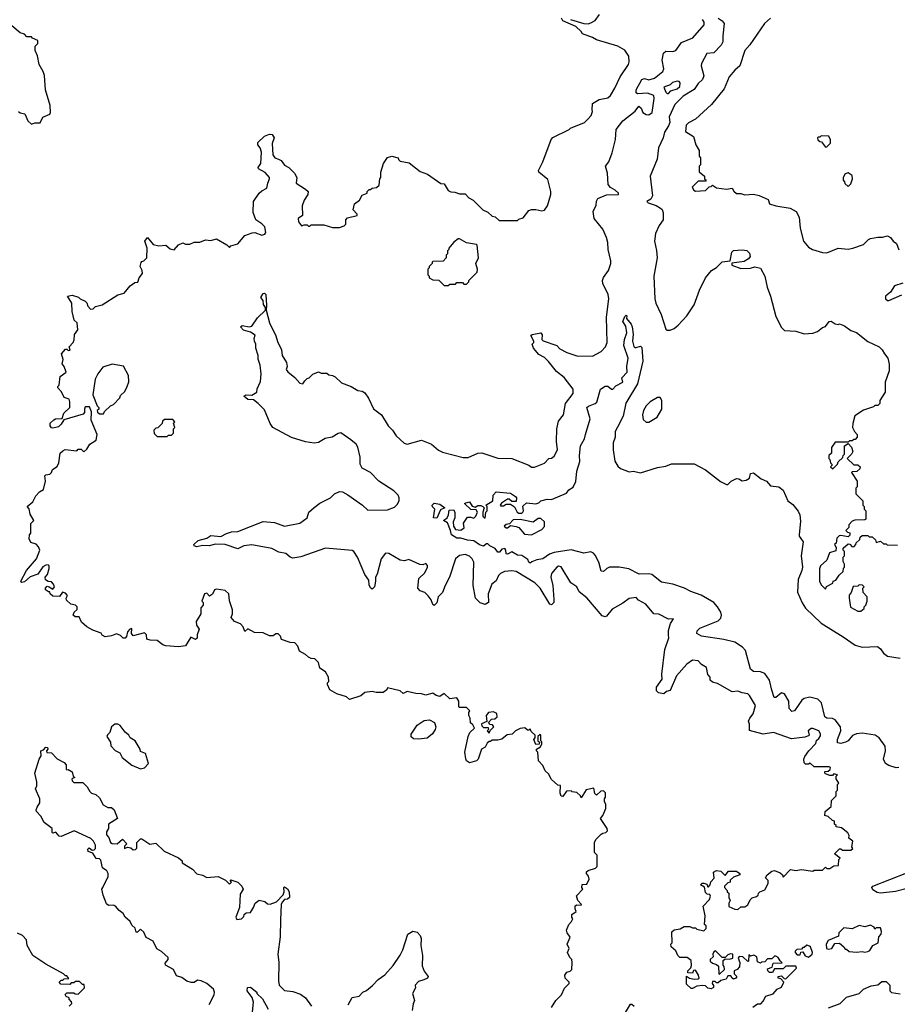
# Model space of a CAD drawing. Extents: x 2348354 to 2479840, y 460476 to 613653.
# Tile 68 of 256: x 2370711 to 2376924, y 513119 to 520092. Entities that reach past the tile are written whole.
import ezdxf

# ---------------------------------------------------------------- set-up
doc = ezdxf.new("R2010")
doc.units = 0

msp = doc.modelspace()

# ---------------------------------------------------------------- linework, layer by layer
at = {"layer": '0CON05XD'}
for points in [[(2374408.3, 518738.3), (2374426.4, 518743.6), (2374447, 518773), (2374470, 518855), (2374470, 518875), (2374450.7, 518960.7), (2374385, 519013.3), (2374382.5, 519025), (2374413.8, 519085), (2374472.5, 519245), (2374485, 519257.5), (2374600, 519315), (2374610, 519325), (2374710, 519365), (2374733, 519387), (2374757, 519413), (2374767, 519443), (2374762.5, 519455), (2374765, 519500), (2374813.6, 519526.4), (2374875, 519540), (2374892.5, 519555), (2374925, 519607.5), (2374961.7, 519688.3), (2375020, 519775), (2375026.7, 519795), (2375023.3, 519835), (2374995, 519876.2), (2374945, 519906), (2374795, 519948.8), (2374765, 519966.7), (2374695, 519992.5), (2374685, 520010), (2374647.5, 520045), (2374556.2, 520085), (2374547.5, 520102.5)], [(2374611.2, 520095), (2374705, 520066), (2374735, 520063.8), (2374755, 520070), (2374785, 520087.5), (2374815, 520130)], [(2375655, 520102.5), (2375685, 520083.3), (2375698.8, 520065), (2375688.8, 519978.8), (2375689.2, 519935), (2375677.9, 519912.1), (2375625, 519857.5), (2375575.8, 519854.2), (2375538.3, 519781.7), (2375536, 519765), (2375554, 519695), (2375545, 519668.8), (2375515, 519641.2), (2375485, 519599.2), (2375408.9, 519551.1), (2375349.3, 519490.7), (2375308.8, 519405), (2375312.5, 519365), (2375305, 519340), (2375275.8, 519295), (2375265.8, 519255), (2375234.2, 519185), (2375224.2, 519105.8), (2375174.4, 518985), (2375190, 518845), (2375179.2, 518820.8), (2375150, 518805), (2375160, 518795), (2375217.1, 518777.1), (2375248.3, 518758.3), (2375258.8, 518748.8), (2375266.7, 518725), (2375266.7, 518675), (2375237.5, 518635), (2375211.7, 518578.3), (2375205.8, 518525), (2375217.9, 518457.9), (2375224, 518405), (2375200, 518275), (2375207.1, 518115), (2375214.5, 518084.5), (2375252.5, 518005), (2375285, 517900), (2375295, 517892.5), (2375315, 517892.5), (2375343.6, 517906.4), (2375371.7, 517928.3), (2375434.1, 517995.9), (2375485.9, 518074.1), (2375522.3, 518177.7), (2375566.7, 518265), (2375607.5, 518315), (2375645, 518337.5), (2375685, 518377.5), (2375740, 518385), (2375753.3, 518445), (2375765, 518458.1), (2375825, 518463.1), (2375858.8, 518458.8), (2375877.7, 518437.7), (2375881.2, 518415), (2375870.6, 518399.4), (2375839.1, 518380.9), (2375753, 518367), (2375752.5, 518355), (2375815, 518330.8), (2375885, 518333.8), (2375915, 518342.5), (2375955, 518332.5), (2375987, 518277), (2376003, 518197), (2376026.7, 518135), (2376065, 517990), (2376103, 517913), (2376125, 517890), (2376205, 517887.5), (2376265, 517867.5), (2376325, 517872.5), (2376360, 517885), (2376395, 517912.5), (2376415, 517920), (2376442.5, 517955), (2376455, 517956.7), (2376485, 517937.5), (2376505, 517932.5), (2376515, 517937.5), (2376550, 517925), (2376595, 517890), (2376635, 517877.5), (2376715, 517812.5), (2376796.1, 517776.1), (2376817.5, 517755), (2376832.5, 517725), (2376857.5, 517695), (2376867, 517653), (2376866.7, 517605), (2376837.5, 517525), (2376837.5, 517455), (2376800, 517395), (2376800, 517375), (2376785, 517360), (2376765, 517360), (2376755, 517350), (2376683.9, 517326.1), (2376623.6, 517286.4), (2376608.3, 517231.7), (2376607.5, 517205), (2376620, 517175), (2376640, 517155), (2376640, 517135), (2376625, 517120), (2376615, 517120), (2376605, 517110), (2376585, 517110), (2376575, 517100), (2376485, 517100), (2376458.3, 517061.7), (2376457, 517023), (2376440, 517005), (2376440, 516985), (2376447, 516977), (2376450, 516955), (2376460, 516945), (2376460, 516935), (2376450, 516925), (2376468.3, 516911.7), (2376500, 516945), (2376505, 516960), (2376538.3, 516991.7), (2376540, 517005), (2376550, 517015), (2376550, 517075), (2376575, 517090), (2376600, 517065), (2376610, 517035), (2376600, 517015), (2376570, 516985), (2376615, 516940), (2376645, 516940), (2376660, 516925), (2376658.3, 516911.7), (2376638.3, 516891.7), (2376605, 516890), (2376600, 516885), (2376640, 516825), (2376640, 516785), (2376630, 516775), (2376630, 516735), (2376680, 516685), (2376680, 516655), (2376690, 516645), (2376690, 516625), (2376700, 516615), (2376700, 516555), (2376695, 516550), (2376623, 516547), (2376605, 516540), (2376580, 516515), (2376580, 516495), (2376560, 516475), (2376571.7, 516461.7), (2376588.3, 516458.3), (2376588.3, 516441.7), (2376575, 516430), (2376525, 516440), (2376513, 516437), (2376495, 516420), (2376490, 516385), (2376480, 516375), (2376490, 516355), (2376488.3, 516331.7), (2376443.6, 516316.4), (2376423.8, 516265), (2376381.2, 516225), (2376373.9, 516203.9), (2376373.3, 516115), (2376385, 516090), (2376415, 516060), (2376421.7, 516078.3), (2376468.3, 516101.7), (2376470, 516115), (2376488.3, 516121.7), (2376511.7, 516158.3), (2376540, 516185), (2376543, 516207), (2376550, 516215), (2376550, 516235), (2376540, 516255), (2376540, 516285), (2376550, 516295), (2376550, 516325), (2376540, 516335), (2376541.7, 516348.3), (2376575, 516380), (2376588.3, 516378.3), (2376605, 516360), (2376618.3, 516361.7), (2376630, 516375), (2376631.7, 516388.3), (2376658.3, 516411.7), (2376661.7, 516428.3), (2376675, 516440), (2376715, 516440), (2376725, 516430), (2376745, 516430), (2376768.3, 516408.3), (2376775, 516390), (2376805, 516400), (2376825, 516380), (2376845, 516380), (2376853, 516373), (2376925, 516370)], [(2376025, 520102.5), (2375983.3, 520065), (2375880, 519915), (2375843.3, 519875), (2375810, 519765), (2375773.3, 519735), (2375733, 519687), (2375698.3, 519601.7), (2375607.7, 519492.3), (2375495, 519387.5), (2375445, 519362.5), (2375430, 519345), (2375425, 519300), (2375480, 519265), (2375497.5, 519205), (2375520, 519165), (2375520, 519125), (2375530, 519115), (2375530, 519065), (2375520, 519055), (2375520, 519015), (2375560, 518985), (2375560, 518965), (2375570, 518955), (2375565, 518950), (2375515, 518950), (2375472.5, 518907.5), (2375482.5, 518885), (2375495, 518877.5), (2375565, 518882.5), (2375591.7, 518908.3), (2375605, 518910), (2375615, 518920), (2375645, 518902.5), (2375715, 518892.5), (2375755, 518900), (2375767, 518877), (2375785, 518862.5), (2375815, 518862.5), (2375845, 518852.5), (2375905, 518857.5), (2375945, 518847.5), (2376009.3, 518819.3), (2376018.3, 518788.3), (2376064.1, 518774.1), (2376165, 518757.5), (2376208.8, 518735), (2376228, 518695), (2376236, 518615), (2376260, 518525), (2376295, 518482.5), (2376323.9, 518463.9), (2376394.1, 518444.1), (2376425, 518442), (2376505, 518473.8), (2376575, 518466.2), (2376610, 518475), (2376685, 518500), (2376720, 518535), (2376735, 518542), (2376785, 518553.3), (2376818.3, 518551.7), (2376855, 518562.5), (2376875, 518550), (2376893.6, 518523.6), (2376918, 518508), (2376935, 518462.5)], [(2370701.7, 519441.7), (2370713, 519433), (2370746.4, 519426.4), (2370767.5, 519375), (2370795, 519352.5), (2370818.3, 519361.7), (2370855, 519362.5), (2370875, 519402.5), (2370925, 519422.5), (2370930, 519435), (2370927.5, 519485), (2370892.5, 519595), (2370886.4, 519696.4), (2370877.5, 519725), (2370847.5, 519775), (2370837, 519837), (2370820, 519875), (2370820, 519905), (2370840, 519925), (2370840, 519945), (2370801.7, 519961.7), (2370795, 519970), (2370761.7, 519971.7), (2370745, 519990), (2370715, 520000), (2370655, 520050)], [(2373850.7, 516990.7), (2373885, 516991.2), (2373955, 517023.3), (2373983.6, 517023.6), (2374095, 516988), (2374195, 516983.8), (2374315, 516936.7), (2374335, 516923.3), (2374355, 516922.5), (2374425, 516952.5), (2374456.4, 516983.6), (2374475, 516986.7), (2374495, 517000), (2374518, 517045), (2374512, 517105), (2374514, 517195), (2374525, 517250), (2374560, 517295), (2374574, 517375), (2374628, 517445), (2374629.2, 517475), (2374565, 517558), (2374511.3, 517601.3), (2374455, 517672), (2374425, 517700), (2374385, 517720), (2374347.5, 517765), (2374340, 517795), (2374350, 517805), (2374350, 517815), (2374330, 517855), (2374338.3, 517861.7), (2374400, 517875), (2374409.3, 517859.3), (2374408.3, 517828.3), (2374417, 517817), (2374514.2, 517784.2), (2374535, 517762), (2374585, 517734.2), (2374655, 517710.8), (2374765, 517709.2), (2374827.4, 517742.6), (2374857.1, 517775), (2374870, 517805), (2374865.3, 517985.3), (2374882.2, 518115), (2374875.9, 518145.9), (2374839.5, 518225), (2374836.7, 518245), (2374843.8, 518266.2), (2374878.9, 518315), (2374896.5, 518365), (2374896.7, 518385), (2374876.7, 518465), (2374874.5, 518514.5), (2374865, 518550), (2374838.6, 518608.6), (2374776.7, 518685), (2374771.2, 518735), (2374791.7, 518778.3), (2374793.9, 518806.1), (2374803.9, 518826.1), (2374865, 518852), (2374950, 518855), (2374950, 518865), (2374927.5, 518885), (2374893.2, 518903.2), (2374876, 518925), (2374872, 519005), (2374858.6, 519055), (2374880.8, 519085), (2374905, 519150), (2374929.2, 519245), (2374934.4, 519315), (2374980.8, 519375), (2375067.5, 519445), (2375095, 519480), (2375110, 519465), (2375122.5, 519435), (2375145, 519420), (2375165, 519417.5), (2375187.5, 519435), (2375202.5, 519535), (2375200, 519555), (2375155, 519572.5), (2375085, 519566.7), (2375074, 519575), (2375074.2, 519595), (2375115, 519670), (2375135, 519675.5), (2375165, 519666), (2375205, 519678.8), (2375265, 519726.7), (2375270.8, 519745), (2375258, 519805), (2375267.5, 519855), (2375285, 519868.8), (2375335, 519866.7), (2375355, 519873.3), (2375395, 519930), (2375476.4, 519963.6), (2375557.5, 520055), (2375557.5, 520075), (2375543.9, 520093.9)], [(2375305, 519570), (2375321.7, 519588.3), (2375365, 519602.5), (2375385, 519620), (2375387.5, 519645), (2375380, 519655), (2375365, 519657.5), (2375333, 519647), (2375315, 519630), (2375270, 519615), (2375285, 519580), (2375295, 519570), (2375305, 519570)], [(2374617.5, 513705), (2374627.5, 513725), (2374620, 513735), (2374620, 513755), (2374650, 513775), (2374642.5, 513795), (2374643.9, 513816.1), (2374655, 513822.5), (2374685, 513820), (2374687.5, 513825), (2374663, 513853), (2374653.8, 513886.2), (2374697.5, 513935), (2374690, 513945), (2374691.7, 513968.3), (2374725, 513970), (2374742.5, 514005), (2374736.7, 514026.7), (2374722.5, 514045), (2374723, 514057), (2374735, 514067.5), (2374787, 514083), (2374800, 514095), (2374800, 514175), (2374780, 514195), (2374780, 514265), (2374790, 514285), (2374827, 514323), (2374838.3, 514331.7), (2374860, 514335), (2374871.7, 514348.3), (2374870, 514365), (2374822.5, 514435), (2374840, 514455), (2374860, 514505), (2374860, 514535), (2374850, 514555), (2374850, 514575), (2374857.5, 514585), (2374857, 514617), (2374845, 514630), (2374825, 514627.5), (2374795, 514600), (2374783, 514613), (2374775, 514650), (2374721.7, 514638.3), (2374685, 514580), (2374680, 514595), (2374655, 514620), (2374623, 514623), (2374615, 514630), (2374581.7, 514628.3), (2374555, 514590), (2374543.6, 514593.6), (2374537.5, 514615), (2374538.3, 514668.3), (2374521.7, 514671.7), (2374475, 514710), (2374455, 514750), (2374431.7, 514771.7), (2374415, 514810), (2374383, 514843), (2374380, 514905), (2374370, 514915), (2374370, 514925), (2374398.3, 514941.7), (2374407, 514963), (2374407, 514977), (2374400, 514985), (2374400, 515025), (2374395, 515030), (2374380, 515015), (2374380, 514985), (2374390, 514975), (2374388.3, 514961.7), (2374365, 514960), (2374350, 514995), (2374360, 515005), (2374360, 515025), (2374331.7, 515051.7), (2374325, 515070), (2374315, 515060), (2374305, 515060), (2374287, 515077), (2374255, 515072.5), (2374220, 515055), (2374197, 515033), (2374161.7, 515028.3), (2374125, 514997.5), (2374095, 514990), (2374055, 514990), (2374045, 514980), (2374035, 514980), (2374020.7, 514969.3), (2374005, 514940), (2373980, 514925), (2373956.7, 514855), (2373945, 514843.3), (2373895, 514830), (2373874.1, 514844.1), (2373868.3, 514858.3), (2373861.2, 514905), (2373886.7, 515015), (2373897.5, 515045), (2373930, 515075), (2373918.3, 515098.3), (2373903, 515113), (2373900, 515145), (2373890, 515165), (2373890, 515185), (2373898.3, 515198.3), (2373875, 515220), (2373825, 515220), (2373820, 515225), (2373820, 515265), (2373805, 515290), (2373755, 515283.3), (2373715, 515320), (2373685, 515300), (2373660, 515305), (2373635, 515322.5), (2373585, 515308.8), (2373555, 515318.8), (2373515, 515320), (2373455, 515333.3), (2373425, 515320), (2373405, 515340), (2373315, 515360), (2373310, 515345), (2373285, 515327.5), (2373235, 515326.7), (2373205, 515333.3), (2373155, 515326.7), (2373125, 515303.3), (2373045, 515277.5), (2373025, 515296.7), (2372955, 515317.5), (2372906.7, 515345), (2372890, 515385), (2372890, 515395), (2372900, 515405), (2372897.5, 515435), (2372875, 515472.5), (2372835, 515500), (2372825, 515540), (2372800, 515565), (2372775, 515567.5), (2372755, 515577.5), (2372735, 515597.5), (2372690.7, 515620.7), (2372680, 515655), (2372658.3, 515678.3), (2372625, 515682.5), (2372565, 515702.5), (2372557, 515727), (2372541.7, 515741.7), (2372525, 515742.5), (2372505, 515727.5), (2372478.3, 515728.3), (2372435, 515750), (2372373, 515753), (2372325, 515777.5), (2372305, 515760), (2372293.3, 515793.3), (2372273.6, 515813.6), (2372230.7, 515830.7), (2372208.3, 515858.3), (2372217.5, 515885), (2372217, 515913), (2372197, 515977), (2372192.5, 516025), (2372165, 516050), (2372105, 516060), (2372090, 516055), (2372076.4, 516023.6), (2372055, 516010), (2372035, 516030), (2372020, 516025), (2372000, 515975), (2372010, 515965), (2372010, 515945), (2371993, 515927), (2371992.5, 515885), (2371960.7, 515829.3), (2371962.5, 515805), (2371982.5, 515775), (2371967.5, 515735), (2371967, 515713), (2371955, 515702.5), (2371921.7, 515718.3), (2371885, 515657.5), (2371835, 515650), (2371745, 515656.7), (2371723.9, 515663.9), (2371685, 515696.2), (2371635, 515697.5), (2371610, 515705), (2371607.5, 515735), (2371595, 515750), (2371515, 515727.5), (2371502.5, 515745), (2371505, 515780), (2371490, 515775), (2371475, 515757.5), (2371467, 515723), (2371457, 515713), (2371443, 515713), (2371425, 515730), (2371395, 515742.5), (2371361.7, 515728.3), (2371315, 515722.5), (2371293.6, 515733.6), (2371287, 515747), (2371228.3, 515768.3), (2371185, 515792.5), (2371147.5, 515825), (2371132.5, 515862.5), (2371103, 515863), (2371090, 515875), (2371097.5, 515895), (2371117.5, 515915), (2371116.7, 515935), (2371105, 515946.7), (2371073, 515953), (2371041.7, 515981.7), (2371040, 515995), (2371050, 516015), (2371035, 516030), (2371013, 516037), (2370991.7, 516008.3), (2370945, 516010), (2370927.5, 516025), (2370925, 516040), (2370915, 516040), (2370893.3, 516055), (2370892.5, 516065), (2370905, 516080), (2370920, 516075), (2370945, 516060), (2370957.5, 516075), (2370950, 516095), (2370935, 516110), (2370913, 516113), (2370892.5, 516125), (2370890, 516145), (2370907, 516163), (2370920, 516205), (2370920, 516225), (2370911.7, 516231.7), (2370895, 516230), (2370875, 516216.2), (2370840, 516165), (2370785, 516146), (2370745, 516110.8), (2370725, 516106.7), (2370718.8, 516115), (2370758.3, 516191.7), (2370829.2, 516275), (2370852.5, 516335), (2370845, 516360), (2370827, 516377), (2370790.7, 516390.7), (2370777.5, 516415), (2370780, 516445), (2370790, 516455), (2370790, 516525), (2370810, 516545), (2370785, 516590), (2370777, 516627), (2370762.5, 516645), (2370803, 516677), (2370825, 516720), (2370851.7, 516748.3), (2370880, 516765), (2370892.5, 516825), (2370888.3, 516861.7), (2370895, 516870), (2370925, 516873.3), (2370936.7, 516885), (2370943.6, 516906.4), (2370975, 516927.5), (2370987.5, 516955), (2370998.3, 517021.7), (2371015, 517040), (2371032.5, 517047.5), (2371115, 517040), (2371125, 517050), (2371145, 517050), (2371165, 517032.5), (2371185, 517050), (2371207.5, 517085), (2371252.5, 517115), (2371260, 517155), (2371216.7, 517255), (2371220, 517315), (2371205, 517350), (2371175, 517350), (2371170, 517335), (2371169.3, 517310.7), (2371160.7, 517299.3), (2371022.5, 517257.5), (2371005, 517227.5), (2370985, 517210), (2370945, 517200), (2370935, 517202.5), (2370926.7, 517215), (2370927.5, 517235), (2370951.7, 517258.3), (2370965, 517266.2), (2371011.7, 517268.3), (2371024.4, 517305.6), (2371066, 517345), (2371066.7, 517385), (2371060, 517405), (2371025, 517417.5), (2371007, 517457), (2370980, 517485), (2370980, 517495), (2370990, 517505), (2370997.5, 517565), (2371040, 517595), (2371026.7, 517635), (2371012.5, 517655), (2371017.5, 517685), (2371007.5, 517725), (2371035, 517760), (2371045, 517760), (2371055, 517750), (2371068.3, 517751.7), (2371060, 517775), (2371090, 517805), (2371097.5, 517825), (2371098.3, 517861.7), (2371122.5, 517895), (2371116.7, 517945), (2371097.5, 517965), (2371081.2, 518025), (2371078.8, 518085), (2371050, 518135), (2371081.7, 518141.7), (2371127, 518127), (2371140, 518115), (2371175, 518100), (2371187, 518087), (2371193.9, 518063.9), (2371213, 518043), (2371230, 518045), (2371248.3, 518061.7), (2371295, 518073.3), (2371406.4, 518143.6), (2371450, 518155), (2371493.6, 518206.4), (2371525, 518230), (2371546.4, 518233.6), (2371557.5, 518265), (2371580, 518295), (2371577.5, 518315), (2371562.5, 518345), (2371571.7, 518371.7), (2371575, 518380), (2371590, 518385), (2371610, 518405), (2371612.5, 518475), (2371596.7, 518525), (2371615, 518550), (2371655, 518500), (2371695, 518491.2), (2371745, 518496), (2371775, 518470), (2371805, 518462.5), (2371835, 518497.5), (2371865, 518512.5), (2371885, 518502.5), (2371915, 518502.5), (2371945, 518517.5), (2371985, 518517.5), (2372025, 518532.5), (2372065, 518527.5), (2372105, 518540), (2372177, 518497), (2372195, 518480), (2372205, 518490), (2372256.1, 518503.9), (2372305, 518563.3), (2372356.1, 518583.9), (2372376.1, 518586.1), (2372425, 518567.5), (2372446.4, 518573.6), (2372452.5, 518585), (2372446.7, 518625), (2372425, 518647.5), (2372382.5, 518675), (2372363.6, 518726.4), (2372366.7, 518805), (2372405.8, 518864.2), (2372425, 518881.2), (2372460.7, 518899.3), (2372466.7, 518935), (2372480, 518965), (2372480, 518975), (2372449.3, 519009.3), (2372402.5, 519035), (2372400, 519045), (2372417.5, 519075), (2372423.3, 519155), (2372413.3, 519185), (2372397.5, 519205), (2372397, 519223), (2372443, 519267), (2372478.3, 519281.7), (2372499.3, 519279.3), (2372512.5, 519255), (2372497.5, 519215), (2372503.3, 519135), (2372517.5, 519115), (2372543.9, 519103.9), (2372562.5, 519095), (2372585, 519063.3), (2372616.2, 519046.2), (2372656.7, 519005), (2372672.5, 518975), (2372667.5, 518935), (2372735, 518893.3), (2372752.5, 518875), (2372750, 518855), (2372723.8, 518815), (2372711.2, 518775), (2372712.5, 518705), (2372682.5, 518685), (2372685, 518660), (2372705, 518632.5), (2372725, 518640), (2372745, 518640), (2372755, 518630), (2372765, 518630), (2372775, 518640), (2372865, 518640), (2372925, 518620), (2372975, 518620), (2373008.3, 518631.7), (2373020, 518645), (2373020, 518675), (2373031.7, 518688.3), (2373100, 518705), (2373100, 518715), (2373072.5, 518745), (2373080.7, 518789.3), (2373116.4, 518813.6), (2373135, 518850), (2373170, 518865), (2373170, 518875), (2373185, 518890), (2373195, 518890), (2373205, 518900), (2373237, 518903), (2373255, 518920), (2373260, 518965), (2373267.5, 518975), (2373268.3, 519011.7), (2373286.4, 519073.6), (2373315, 519117.5), (2373345, 519126.2), (2373390, 519115), (2373391.7, 519101.7), (2373405, 519090), (2373468.3, 519078.3), (2373545, 519017.5), (2373598.3, 518998.3), (2373693, 518933), (2373715, 518930), (2373743.6, 518883.6), (2373763, 518873), (2373791.7, 518871.7), (2373825, 518860), (2373865, 518860), (2373890.7, 518830.7), (2373920, 518815), (2373990, 518745), (2374025, 518730), (2374055, 518700), (2374077, 518697), (2374105, 518670), (2374235, 518670), (2374245, 518680), (2374275, 518690), (2374315, 518740), (2374335, 518747.5), (2374365, 518747.5), (2374408.3, 518738.3)], [(2376415, 519190), (2376425, 519192.5), (2376451.7, 519218.3), (2376451.7, 519241.7), (2376438.3, 519268.3), (2376385, 519270), (2376375, 519260), (2376365, 519260), (2376360, 519255), (2376361.7, 519241.7), (2376375, 519230), (2376388.3, 519228.3), (2376415, 519190)], [(2376575, 518910), (2376595, 518930), (2376607.5, 518965), (2376605, 518990), (2376575, 519007.5), (2376555, 519000), (2376540, 518975), (2376540, 518955), (2376550, 518945), (2376551.7, 518931.7), (2376575, 518910)], [(2373745, 518210), (2373755, 518220), (2373795, 518220), (2373805, 518230), (2373845, 518230), (2373855, 518220), (2373875, 518220), (2373890, 518235), (2373890, 518245), (2373950, 518305), (2373952.5, 518325), (2373940, 518365), (2373960, 518405), (2373950, 518495), (2373945, 518500), (2373873, 518513), (2373825, 518540), (2373815, 518540), (2373783.3, 518516.7), (2373750, 518475), (2373750, 518465), (2373740, 518455), (2373740, 518435), (2373730, 518425), (2373730, 518405), (2373708.3, 518381.7), (2373635, 518380), (2373630, 518375), (2373630, 518365), (2373610, 518345), (2373610, 518335), (2373600, 518325), (2373600, 518285), (2373610, 518275), (2373610, 518265), (2373635, 518250), (2373678.3, 518248.3), (2373715, 518210), (2373745, 518210)], [(2376963.6, 518226.4), (2376905, 518207.5), (2376876.4, 518163.6), (2376840, 518135), (2376840, 518115), (2376853.3, 518103.3), (2376865, 518102.5), (2376955, 518143.3)], [(2376095, 513427.5), (2376079.3, 513449.3), (2376065, 513460), (2376055, 513460), (2376035, 513440), (2376005, 513440), (2375985, 513420), (2375963, 513417), (2375955, 513410), (2375935, 513420), (2375930, 513455), (2375907, 513467), (2375885, 513460), (2375871.7, 513468.3), (2375870, 513425), (2375865, 513422.5), (2375830, 513455), (2375805, 513457.5), (2375797.5, 513445), (2375810, 513415), (2375807, 513383), (2375790, 513365), (2375770, 513355), (2375770, 513335), (2375787.5, 513315), (2375780, 513305), (2375765, 513297.5), (2375753.6, 513303.6), (2375745, 513320), (2375725, 513320), (2375713, 513297), (2375675, 513287.5), (2375655, 513270), (2375645, 513270), (2375635, 513280), (2375615, 513280), (2375612.5, 513265), (2375621.7, 513251.7), (2375621.7, 513238.3), (2375605, 513227.5), (2375583, 513233), (2375565, 513250), (2375545, 513252.5), (2375505, 513247.5), (2375475, 513230), (2375465, 513230), (2375431.7, 513261.7), (2375431.7, 513318.3), (2375453, 513303), (2375485, 513297.5), (2375515, 513300), (2375520, 513305), (2375517.5, 513325), (2375495, 513360), (2375481.7, 513358.3), (2375475, 513340), (2375441.7, 513341.7), (2375440, 513355), (2375462.5, 513377.5), (2375467, 513393), (2375465, 513430), (2375435, 513450), (2375385, 513450), (2375370, 513465), (2375356.4, 513496.4), (2375322.5, 513525), (2375320, 513545), (2375330, 513555), (2375328.3, 513631.7), (2375343, 513647), (2375387, 513653), (2375415, 513670), (2375455, 513670), (2375475, 513660), (2375495, 513660), (2375505, 513650), (2375555, 513640), (2375570, 513655), (2375570, 513675), (2375560, 513685), (2375562.5, 513745), (2375550, 513815), (2375595, 513860), (2375602.5, 513885), (2375597, 513897), (2375578.3, 513898.3), (2375565, 513910), (2375558.3, 513948.3), (2375530, 513965), (2375543, 513977), (2375555, 513977.5), (2375575, 513970), (2375581.7, 513951.7), (2375588.3, 513951.7), (2375600, 513965), (2375603, 513987), (2375627, 514013), (2375622.5, 514055), (2375643.6, 514066.4), (2375675, 514062.5), (2375705, 514030), (2375728.3, 514061.7), (2375785, 514062.5), (2375810, 514045), (2375810, 514035), (2375765, 514020), (2375741.7, 513998.3), (2375740, 513985), (2375725, 513980), (2375700, 513955), (2375700, 513945), (2375720, 513925), (2375720, 513915), (2375730, 513905), (2375730, 513875), (2375740, 513855), (2375730, 513835), (2375731.7, 513811.7), (2375773, 513793), (2375795, 513790), (2375815, 513810), (2375845, 513810), (2375865, 513822.5), (2375881.7, 513858.3), (2375897, 513873), (2375927, 513883), (2375938.3, 513891.7), (2375940, 513905), (2375950, 513915), (2375985, 513930), (2376010, 513975), (2376010, 513995), (2375990, 514015), (2376003.6, 514036.4), (2376035, 514062.5), (2376055, 514067.5), (2376095, 514050), (2376110, 514035), (2376115, 514020), (2376167, 514073), (2376205, 514067.5), (2376245, 514072.5), (2376325, 514062.5), (2376335, 514070), (2376395, 514070), (2376415, 514090), (2376425, 514080), (2376445, 514080), (2376475, 514100), (2376507, 514103), (2376510, 514145), (2376520, 514155), (2376480, 514185), (2376515, 514220), (2376525, 514220), (2376535, 514210), (2376595, 514210), (2376608.3, 514221.7), (2376602.5, 514235), (2376610, 514275), (2376580, 514295), (2376582.5, 514315), (2376573, 514333), (2376528.3, 514368.3), (2376490, 514375), (2376490, 514385), (2376480, 514395), (2376480, 514415), (2376465, 514420), (2376435, 514450), (2376410, 514455), (2376412.5, 514485), (2376455, 514520), (2376458.3, 514561.7), (2376490, 514595), (2376490, 514625), (2376500, 514635), (2376500, 514675), (2376510, 514685), (2376490, 514715), (2376490, 514735), (2376500, 514745), (2376475, 514750), (2376465, 514740), (2376445, 514740), (2376415, 514750), (2376410, 514755), (2376411.7, 514768.3), (2376435, 514770), (2376448.3, 514781.7), (2376450, 514795), (2376441.7, 514801.7), (2376335, 514800), (2376307, 514827), (2376295, 514820), (2376275, 514820), (2376265, 514830), (2376262.5, 514855), (2376270, 514875), (2376297.5, 514915), (2376347.5, 514965), (2376351.7, 514988.3), (2376369.3, 515000.7), (2376380.7, 515019.3), (2376381.2, 515035), (2376367.5, 515055), (2376325, 515072.5), (2376315, 515072.5), (2376293.3, 515055), (2376300, 515025), (2376295, 515020), (2376269.3, 515010.7), (2376175, 514998), (2376047, 515043), (2375975, 515032), (2375877, 515057), (2375877, 515103), (2375870, 515125), (2375878.8, 515145), (2375904, 515175), (2375918.8, 515235), (2375876.7, 515305), (2375865, 515316.7), (2375825, 515323.8), (2375795, 515336.7), (2375755, 515332.5), (2375651.7, 515391.7), (2375615, 515400), (2375600, 515415), (2375600, 515435), (2375582.5, 515455), (2375572.5, 515505), (2375537.5, 515525), (2375515, 515552.5), (2375475, 515556.7), (2375433, 515527), (2375361.2, 515445), (2375315, 515342.5), (2375290, 515335), (2375271.7, 515318.3), (2375233.9, 515323.9), (2375220, 515340), (2375220, 515365), (2375258.6, 515421.4), (2375255.9, 515455.9), (2375277.6, 515632.4), (2375305.6, 515714.4), (2375304.2, 515734.2), (2375304.1, 515765.9), (2375317.5, 515815), (2375338.3, 515848.3), (2375305, 515847.5), (2375235, 515882.5), (2375200, 515885), (2375143, 515953), (2375091.7, 515981.7), (2375075, 516000), (2375025, 515992.5), (2374980.7, 515959.3), (2374905, 515918), (2374865, 515866.7), (2374855, 515863.3), (2374835, 515870), (2374725, 515996.7), (2374670.7, 516040.7), (2374655, 516076.7), (2374613.3, 516105), (2374545, 516217.5), (2374525, 516222.5), (2374512.5, 516215), (2374475, 516170), (2374472, 516145), (2374486.1, 516086.1), (2374492.5, 515985), (2374492.5, 515965), (2374475, 515947.5), (2374465, 515952.5), (2374395.8, 516065), (2374357.1, 516105), (2374225, 516184), (2374195, 516188), (2374143.8, 516183.8), (2374115, 516170), (2374100, 516155), (2374083, 516117), (2374052.5, 516095), (2374027.5, 516025), (2374030, 515965), (2374005, 515950), (2373971.2, 515961.2), (2373938.8, 515995), (2373920.8, 516085), (2373925, 516250), (2373913.3, 516275), (2373895, 516293.3), (2373865, 516303.8), (2373823.4, 516296.6), (2373795.8, 516274.2), (2373754.2, 516145), (2373722, 516085), (2373704.2, 516035.8), (2373673.3, 516005), (2373665, 515962.5), (2373645, 515943.3), (2373635, 515950), (2373623.6, 515983.6), (2373603, 516013), (2373580, 516035), (2373545, 516047.5), (2373530, 516065), (2373536.4, 516133.6), (2373580, 516175), (2373597.5, 516215), (2373597, 516227), (2373585, 516240), (2373565, 516232.5), (2373543.6, 516233.6), (2373465, 516270), (2373435, 516260), (2373405, 516263.3), (2373325, 516311.2), (2373300, 516315), (2373268.8, 516275), (2373241.2, 516165), (2373230, 516145), (2373230, 516115), (2373223.6, 516076.4), (2373205, 516060), (2373195, 516067.5), (2373185, 516090), (2373181.7, 516121.7), (2373155, 516162.5), (2373102.5, 516285), (2373076.2, 516325), (2373063.9, 516333.9), (2372875, 516350.5), (2372701.7, 516288.3), (2372645, 516278.5), (2372625, 516285.7), (2372595, 516310.8), (2372545, 516322), (2372495, 516346.9), (2372355, 516373.1), (2372297.5, 516365), (2372255, 516344), (2372165, 516375.7), (2372095, 516377.5), (2372055, 516365.8), (2372005, 516367.5), (2371965, 516358.6), (2371946.7, 516365), (2371943.3, 516375), (2371975, 516403.8), (2372035, 516420), (2372065, 516438.8), (2372135, 516431.2), (2372175.7, 516454.3), (2372210, 516465), (2372255, 516467.1), (2372435, 516537.5), (2372515, 516532), (2372585, 516506.2), (2372695, 516526.2), (2372745.9, 516564.1), (2372757.5, 516605), (2372795, 516637.5), (2372835, 516667.5), (2372910, 516705), (2372940, 516735), (2372975, 516750), (2372995, 516747.5), (2373035, 516726.7), (2373136.7, 516655), (2373175, 516617.5), (2373315, 516621.9), (2373365, 516640.8), (2373382.4, 516657.6), (2373397.5, 516685), (2373398, 516705), (2373390, 516725), (2373360, 516755), (2373254, 516825), (2373195, 516885.8), (2373135, 516916.7), (2373120.8, 516945), (2373121.4, 516995), (2373104.3, 517065), (2373092.5, 517085), (2373055, 517116.9), (2372985, 517166.2), (2372965, 517162.5), (2372923.2, 517136.8), (2372872.7, 517127.3), (2372825, 517097.5), (2372795, 517093.3), (2372735, 517103.3), (2372634.2, 517134.2), (2372503.6, 517203.6), (2372483, 517233), (2372445, 517330), (2372400, 517375), (2372365, 517400), (2372325, 517402.5), (2372297.5, 517425), (2372315, 517436.2), (2372355, 517432.5), (2372390, 517455), (2372393, 517477), (2372415, 517530), (2372421.2, 517585), (2372412.5, 517645), (2372398.3, 517688.3), (2372400, 517715), (2372382.5, 517765), (2372382.5, 517795), (2372372.5, 517815), (2372370, 517835), (2372377, 517857), (2372345, 517880), (2372295, 517894.2), (2372273.3, 517916.7), (2372285, 517927.5), (2372335, 517917.5), (2372355, 517922.5), (2372395, 517980), (2372450, 518035), (2372450, 518055), (2372436.7, 518075), (2372433.9, 518103.9), (2372418.8, 518125), (2372435, 518153.3), (2372445, 518156.7), (2372453.8, 518145), (2372458.3, 518068.3), (2372456.2, 518035), (2372480, 517945), (2372524.3, 517854.3), (2372535, 517812.5), (2372563.3, 517755), (2372570, 517715), (2372598.8, 517665), (2372603.3, 517635), (2372597.5, 517615), (2372608.3, 517598.3), (2372659.3, 517559.3), (2372695, 517517.5), (2372715, 517512.5), (2372730, 517535), (2372745, 517550), (2372760, 517555), (2372785, 517582.5), (2372825, 517597.5), (2372845, 517590), (2372885, 517590), (2372898.3, 517578.3), (2372925, 517572.5), (2372943, 517563), (2372989.3, 517519.3), (2373057.5, 517495), (2373105, 517466), (2373135, 517461.2), (2373155, 517450), (2373181.2, 517411.2), (2373215.5, 517335.5), (2373271.2, 517295), (2373320, 517215), (2373350, 517185), (2373376.2, 517145), (2373432.4, 517092.4), (2373455, 517086), (2373555, 517113.8), (2373625, 517086.7), (2373675, 517043.8), (2373705, 517028.8), (2373850.7, 516990.7)], [(2376935, 514795.5), (2376915, 514794.5), (2376865, 514810.8), (2376841.1, 514825), (2376826.9, 514855), (2376840.4, 514915), (2376837.6, 514947.6), (2376796.2, 515006.2), (2376766.2, 515025), (2376675, 515039.1), (2376635, 515034.5), (2376607, 515023), (2376575, 514985.8), (2376556.2, 514975), (2376525, 514965.7), (2376500, 514970), (2376501.1, 514995), (2376524.5, 515055), (2376521.5, 515085), (2376484.6, 515134.6), (2376465, 515142.7), (2376425, 515146.4), (2376410.6, 515155), (2376387.5, 515255), (2376360.1, 515280.1), (2376305, 515294.5), (2376265, 515285.6), (2376247.8, 515272.2), (2376195, 515196.2), (2376176.7, 515193.3), (2376158.1, 515215), (2376155.5, 515265.5), (2376125, 515316.7), (2376105, 515323.8), (2376065, 515292.5), (2376051.2, 515291.2), (2376035.8, 515344.2), (2376020, 515415), (2375985, 515461.4), (2375955, 515474.5), (2375905, 515476.9), (2375885, 515492), (2375849.4, 515625), (2375828, 515648), (2375772.6, 515682.6), (2375695, 515701.5), (2375537.3, 515727.3), (2375503.9, 515743.9), (2375508, 515765), (2375525, 515784), (2375656.2, 515833.8), (2375675.4, 515854.6), (2375678.9, 515875), (2375673.5, 515895), (2375651.8, 515935), (2375625.2, 515965.2), (2375535, 516016.2), (2375461.5, 516041.5), (2375417.1, 516067.1), (2375335, 516093.9), (2375255, 516108.2), (2375185, 516163.5), (2375165, 516167.9), (2375097.5, 516165), (2375022.4, 516202.4), (2374955, 516214.4), (2374885.8, 516214.2), (2374866.7, 516205), (2374845, 516183.8), (2374826.4, 516186.4), (2374809.7, 516249.7), (2374785, 516300), (2374774.1, 516314.1), (2374755, 516323.8), (2374705, 516314.4), (2374615, 516336.5), (2374495, 516318.5), (2374462.6, 516307.4), (2374415, 516272.9), (2374372.5, 516267.5), (2374336.4, 516253.6), (2374325, 516242.5), (2374315, 516250), (2374309.3, 516269.3), (2374265, 516296.7), (2374235, 516300), (2374195, 516322.5), (2374165, 516307.5), (2374155, 516310), (2374152.5, 516335), (2374145, 516347.5), (2374125, 516342.5), (2374108.3, 516321.7), (2374095, 516320), (2374076.4, 516346.4), (2374040, 516365), (2374025, 516380), (2374015, 516380), (2373995, 516363.8), (2373965, 516374), (2373925, 516401.2), (2373880, 516405), (2373835, 516420), (2373805, 516420), (2373767.5, 516445), (2373761.2, 516475), (2373738.3, 516528.3), (2373710, 516545), (2373736.7, 516563.3), (2373747.5, 516585), (2373751.7, 516618.3), (2373785, 516620), (2373791.7, 516601.7), (2373792.5, 516565), (2373780, 516535), (2373782.5, 516505), (2373795, 516482.5), (2373833, 516477), (2373857, 516493), (2373853.6, 516526.4), (2373881.7, 516568.3), (2373905, 516570), (2373927, 516563), (2373940, 516575), (2373952.5, 516605), (2373941.7, 516621.7), (2373903.6, 516623.6), (2373860, 516665), (2373868.3, 516671.7), (2373895, 516677.5), (2373915, 516647.5), (2373935, 516640), (2373955, 516652.5), (2373975, 516652.5), (2373990, 516645), (2374000, 516635), (2373990, 516605), (2373990, 516575), (2374005, 516562.5), (2374010, 516605), (2374020, 516615), (2374020, 516645), (2374010, 516655), (2374060, 516685), (2374063.3, 516725), (2374085, 516747.5), (2374185, 516740), (2374220, 516715), (2374227.5, 516705), (2374225, 516680), (2374195, 516680), (2374177, 516697), (2374165, 516697.5), (2374121.7, 516668.3), (2374112.5, 516655), (2374115, 516650), (2374135, 516650), (2374155, 516660), (2374185, 516660), (2374213, 516643), (2374232.5, 516605), (2374245, 516597.5), (2374265, 516597.5), (2374272.5, 516605), (2374276.7, 516613.3), (2374273, 516647), (2374298.3, 516671.7), (2374365, 516662.5), (2374385, 516670), (2374400, 516685), (2374445, 516695.8), (2374475.8, 516694.2), (2374580.8, 516739.2), (2374598.3, 516761.7), (2374628.8, 516781.2), (2374647.3, 516822.7), (2374654.2, 516895), (2374677.3, 516962.7), (2374674.4, 517005), (2374681.5, 517075), (2374709.4, 517125), (2374716.7, 517155), (2374750, 517265), (2374726.2, 517345), (2374737.5, 517355), (2374785, 517373.3), (2374795.8, 517384.2), (2374823.6, 517476.4), (2374855, 517497.5), (2374875, 517497.5), (2374900, 517475), (2374910, 517475), (2374931.7, 517498.3), (2374980, 517525), (2374972.5, 517555), (2375012.5, 517595), (2375008, 517635), (2375018.8, 517695), (2374988.8, 517785), (2374991.7, 517828.3), (2375010, 517875), (2375001.7, 517921.7), (2374981.2, 517955), (2374995, 517990), (2375005, 518000), (2375010, 517995), (2375007.5, 517975), (2375040, 517935), (2375046.4, 517916.4), (2375053.8, 517865), (2375050, 517815), (2375058.3, 517778.3), (2375065, 517770), (2375075, 517770), (2375105, 517780), (2375115, 517770), (2375122, 517675), (2375085, 517513.3), (2375002.7, 517377.3), (2374982.2, 517285), (2374943.7, 517206.3), (2374927.5, 517175), (2374926.5, 517135), (2374912.5, 517095), (2374911.5, 517045), (2374925, 516966.7), (2374945, 516931.2), (2374965, 516913.8), (2375025, 516890), (2375055.7, 516895.7), (2375105, 516882.9), (2375225, 516920), (2375285, 516929.2), (2375325, 516947.1), (2375485, 516947.5), (2375565, 516904), (2375671.3, 516821.3), (2375715, 516800), (2375725, 516800), (2375747.5, 516825), (2375785, 516843.3), (2375801.7, 516841.7), (2375825, 516827.5), (2375855, 516830), (2375876.7, 516845), (2375885, 516877.5), (2375905, 516883.3), (2375960.8, 516840.8), (2375996.7, 516825), (2376025, 516790), (2376085, 516783.8), (2376115, 516760), (2376148, 516685), (2376185, 516658.8), (2376222.7, 516612.7), (2376234, 516585), (2376239.2, 516540.8), (2376228, 516445), (2376228.8, 516435), (2376256.9, 516395), (2376242.9, 516295), (2376253.5, 516215), (2376249.1, 516190.9), (2376221.7, 516128.3), (2376218.3, 516038.3), (2376251.1, 515961.1), (2376274.5, 515924.5), (2376385, 515817.5), (2376541.7, 515721.7), (2376625, 515663.3), (2376675, 515648.1), (2376784.1, 515654.1), (2376805, 515636.2), (2376826, 515605), (2376855, 515584.4), (2376945, 515570)], [(2371305, 517300), (2371311.7, 517318.3), (2371353.6, 517356.4), (2371375, 517367.5), (2371420, 517415), (2371425, 517430), (2371455, 517460), (2371472.5, 517495), (2371483, 517527), (2371481.7, 517571.7), (2371445, 517637.5), (2371366.4, 517653.6), (2371298.3, 517631.7), (2371263.3, 517585), (2371244.1, 517545.9), (2371227.5, 517435), (2371258.3, 517358.3), (2371270, 517345), (2371270, 517335), (2371260, 517325), (2371261.7, 517311.7), (2371275, 517300), (2371305, 517300)], [(2375165, 517242.5), (2375223, 517277), (2375257.5, 517335), (2375257.5, 517395), (2375245, 517417.5), (2375225, 517417.5), (2375175, 517386.7), (2375145, 517356.7), (2375126.7, 517325), (2375120, 517295), (2375125, 517260), (2375145, 517242.5), (2375165, 517242.5)], [(2371755, 517140), (2371765, 517150), (2371785, 517150), (2371800, 517165), (2371800, 517195), (2371810, 517205), (2371800, 517235), (2371810, 517245), (2371795, 517260), (2371735, 517260), (2371721.7, 517248.3), (2371718.3, 517231.7), (2371688.3, 517201.7), (2371675, 517200), (2371660, 517185), (2371661.7, 517161.7), (2371685, 517140), (2371755, 517140)], [(2373665, 516562.5), (2373640, 516565), (2373650, 516625), (2373633, 516643), (2373630, 516655), (2373645, 516667.5), (2373685, 516660), (2373720, 516635), (2373690, 516620), (2373665, 516562.5)], [(2374335, 516443.3), (2374407.3, 516482.7), (2374425, 516502.5), (2374425.6, 516535.6), (2374400.5, 516560.5), (2374380.5, 516559.5), (2374345, 516533.3), (2374255, 516552.5), (2374205, 516550), (2374178.3, 516521.7), (2374155, 516517.5), (2374140, 516505), (2374155, 516492.5), (2374165, 516492.5), (2374185, 516510), (2374225, 516503.3), (2374245, 516496.7), (2374285, 516447.5), (2374335, 516443.3)], [(2376665, 515902.5), (2376688.3, 515921.7), (2376690, 515935), (2376700, 515945), (2376710, 515975), (2376710, 516005), (2376682.5, 516035), (2376680, 516065), (2376690, 516075), (2376677, 516087), (2376655, 516090), (2376645, 516080), (2376611.7, 516078.3), (2376597.5, 516035), (2376583, 516017), (2376582.5, 515995), (2376591.7, 515931.7), (2376645, 515902.5), (2376665, 515902.5)], [(2374035, 515040), (2374041.7, 515058.3), (2374067.5, 515085), (2374058.3, 515098.3), (2374041.7, 515101.7), (2374030, 515115), (2374051.7, 515138.3), (2374075, 515140), (2374090, 515155), (2374088.3, 515178.3), (2374065, 515190), (2374030, 515185), (2374012.5, 515165), (2374018.3, 515121.7), (2373980, 515105), (2373981.7, 515091.7), (2373995, 515080), (2374028.3, 515078.3), (2374030, 515065), (2374020, 515055), (2374035, 515040)], [(2371565, 514787.5), (2371595, 514792.5), (2371623.3, 514825), (2371602.5, 514895), (2371565, 514910), (2371562.5, 514925), (2371527.5, 514985), (2371492.5, 515005), (2371482.5, 515025), (2371457, 515047), (2371423, 515093), (2371405, 515102.5), (2371385, 515102.5), (2371360, 515085), (2371350, 515045), (2371331.7, 515028.3), (2371327.5, 515015), (2371352.5, 514975), (2371355, 514950), (2371387, 514917), (2371419.3, 514899.3), (2371437, 514867), (2371505, 514812.5), (2371565, 514787.5)], [(2373535, 514996.2), (2373498.3, 514998.3), (2373483, 515013), (2373483, 515033), (2373525, 515096.7), (2373575, 515128.8), (2373613, 515133), (2373647.5, 515115), (2373656.1, 515083.9), (2373652.5, 515065), (2373633.3, 515035), (2373595, 515004), (2373535, 514996.2)], [(2372051.9, 513118.1), (2372087.5, 513185), (2372090, 513205), (2372082.5, 513225), (2372036.7, 513265), (2371995, 513286), (2371970.7, 513289.3), (2371947, 513273), (2371925, 513273.8), (2371895, 513282), (2371857.7, 513307.7), (2371820.7, 513320.7), (2371800, 513365), (2371743.8, 513395), (2371740.7, 513409.3), (2371762.5, 513435), (2371760.7, 513450.7), (2371715, 513492.5), (2371680.7, 513510.7), (2371655, 513566.7), (2371605, 513592.5), (2371590.7, 513630.7), (2371565, 513650), (2371545, 513630), (2371535, 513630), (2371528.3, 513658.3), (2371505, 513680), (2371492.5, 513705), (2371457.5, 513735), (2371443, 513763), (2371415, 513782.5), (2371390, 513815), (2371375, 513820), (2371338.3, 513818.3), (2371325, 513830), (2371300.7, 513890.7), (2371292.5, 513935), (2371300, 513945), (2371337, 514023), (2371337.5, 514045), (2371327.5, 514065), (2371296.4, 514086.4), (2371285, 514140), (2371275, 514150), (2371251.7, 514151.7), (2371228.3, 514188.3), (2371195, 514200), (2371193, 514217), (2371203, 514227), (2371225, 514210), (2371238.3, 514211.7), (2371247, 514223), (2371246.7, 514245), (2371232.5, 514275), (2371215, 514292.5), (2371096.4, 514346.4), (2371005, 514306.7), (2370990.7, 514310.7), (2370967, 514337), (2370945, 514330), (2370940, 514335), (2370940, 514365), (2370885, 514407.5), (2370860.7, 514450.7), (2370830, 514485), (2370826.7, 514495), (2370833.3, 514515), (2370852.5, 514545), (2370852.5, 514575), (2370822.5, 514645), (2370832.5, 514665), (2370832.5, 514695), (2370817.5, 514755), (2370847.5, 514855), (2370861.7, 514878.3), (2370860, 514915), (2370878.3, 514921.7), (2370895, 514940), (2370908.3, 514938.3), (2370910, 514925), (2370900, 514915), (2370902.5, 514902.5), (2370935, 514900), (2370975, 514857.5), (2371025, 514832.5), (2371040, 514815), (2371040, 514785), (2371045, 514780), (2371055, 514782.5), (2371082.5, 514765), (2371090, 514735), (2371100, 514725), (2371080, 514715), (2371081.7, 514701.7), (2371095, 514690), (2371158.8, 514688.8), (2371189.3, 514659.3), (2371207, 514627), (2371220, 514615), (2371250, 514605), (2371275, 514580), (2371300.7, 514530.7), (2371335, 514512.5), (2371361.7, 514511.7), (2371380, 514495), (2371402.5, 514435), (2371340, 514395), (2371340, 514365), (2371325, 514340), (2371325, 514320), (2371340.7, 514300.7), (2371353.3, 514265), (2371365, 514256.7), (2371400, 514255), (2371438.3, 514288.3), (2371470, 514255), (2371451.7, 514238.3), (2371452.5, 514222.5), (2371475, 514232.5), (2371497, 514227), (2371515, 514213.3), (2371530, 514215), (2371540, 514225), (2371540, 514265), (2371565, 514290), (2371575, 514290), (2371633, 514253), (2371675, 514260), (2371733.9, 514203.9), (2371836.1, 514156.1), (2371860, 514135), (2371861.7, 514121.7), (2371935, 514076.2), (2371965, 514043.8), (2372005, 514033.3), (2372035, 514016.2), (2372115, 514023.3), (2372167.5, 513997.5), (2372195, 513970), (2372210, 513985), (2372200, 513995), (2372205, 514000), (2372255, 513983.3), (2372282.5, 513955), (2372292.5, 513935), (2372270.7, 513899.3), (2372266.4, 513803.6), (2372240, 513735), (2372248.3, 513718.3), (2372280, 513725), (2372298.3, 513741.7), (2372300, 513755), (2372313, 513767), (2372345, 513770), (2372366.7, 513803.3), (2372377.5, 513835), (2372405, 513857.5), (2372447, 513847), (2372465, 513830), (2372485, 513827.5), (2372530, 513845), (2372577, 513893), (2372582.5, 513915), (2372580, 513945), (2372585, 513950), (2372606.4, 513936.4), (2372617.5, 513915), (2372620, 513875), (2372607, 513863), (2372585, 513860), (2372568.3, 513841.7), (2372562.5, 513825), (2372557, 513717), (2372555.9, 513595.9), (2372537.5, 513475), (2372544.2, 513415), (2372542, 513285), (2372548.8, 513255), (2372586.1, 513216.1), (2372645, 513210), (2372699.8, 513189.8), (2372734, 513165), (2372776, 513105)], [(2376985, 513937.3), (2376911.7, 513918.3), (2376805, 513905.7), (2376781.1, 513911.1), (2376749.5, 513929.5), (2376744.6, 513945), (2376750.8, 513955), (2376991.2, 514048.8)], [(2374476.7, 513095), (2374507.5, 513145), (2374547.5, 513185), (2374567, 513233), (2374600, 513265), (2374600, 513275), (2374573.3, 513303.3), (2374570, 513325), (2374585, 513347.5), (2374606.7, 513353.3), (2374620, 513365), (2374622.5, 513415), (2374620, 513435), (2374605, 513450), (2374590, 513485), (2374600, 513515), (2374586.7, 513545), (2374607.5, 513595), (2374587.5, 513625), (2374582.5, 513645), (2374597.5, 513685), (2374617.5, 513705)], [(2371060, 513105), (2371080, 513125), (2371077, 513137), (2371060, 513155), (2371060, 513165), (2371040, 513175), (2371031.7, 513188.3), (2371045, 513200), (2371095, 513200), (2371103, 513193), (2371125, 513190), (2371170, 513235), (2371168.3, 513258.3), (2371155, 513260), (2371135, 513280), (2371105, 513280), (2371095, 513270), (2371075, 513270), (2371065, 513260), (2371001.7, 513261.7), (2370990, 513275), (2371005, 513290), (2371015, 513290), (2371025, 513300), (2371058.3, 513301.7), (2371045, 513320), (2371035, 513320), (2371020, 513335), (2370895, 513402.5), (2370803.6, 513463.6), (2370762.5, 513535), (2370760, 513575), (2370730, 513605), (2370695, 513622.5)], [(2373035.5, 513114.5), (2373065, 513167.5), (2373115, 513177.5), (2373140, 513205), (2373165, 513217.5), (2373207.7, 513252.3), (2373247.5, 513295), (2373295, 513327.5), (2373355, 513392.5), (2373403.6, 513466.4), (2373423.3, 513505), (2373457.5, 513615), (2373493.6, 513636.4), (2373525, 513630), (2373546.1, 513606.1), (2373553.3, 513585), (2373550, 513535), (2373563.3, 513465), (2373560.7, 513390.7), (2373573.9, 513353.9), (2373602.5, 513315), (2373597.5, 513305), (2373572.5, 513292.5), (2373535, 513280), (2373510, 513255), (2373512.5, 513235), (2373491.2, 513195), (2373506.7, 513145), (2373497, 513123), (2373490, 513075)], [(2376695, 513487.5), (2376715, 513493.3), (2376729.3, 513500.7), (2376750, 513535), (2376787.5, 513555), (2376792.5, 513597.5), (2376810, 513615), (2376812.5, 513635), (2376805, 513660), (2376775, 513660), (2376765, 513650), (2376760, 513665), (2376735, 513680), (2376695, 513666.7), (2376653.6, 513676.4), (2376605, 513652.5), (2376545, 513660), (2376510, 513625), (2376508.3, 513601.7), (2376435, 513570), (2376420, 513545), (2376422.5, 513515), (2376435, 513510), (2376460, 513515), (2376481.7, 513548.3), (2376515, 513552.5), (2376546.4, 513526.4), (2376555, 513510), (2376565, 513510), (2376583, 513493), (2376635, 513487.5), (2376675, 513492.5), (2376695, 513487.5)], [(2375665, 513332.5), (2375700, 513365), (2375697, 513387), (2375690, 513395), (2375691.7, 513428.3), (2375705, 513440), (2375735, 513437.5), (2375760, 513445), (2375760, 513475), (2375743, 513477), (2375725, 513470), (2375705, 513450), (2375685, 513450), (2375637, 513497), (2375625, 513490), (2375617.5, 513475), (2375620, 513455), (2375600, 513435), (2375600, 513425), (2375615, 513410), (2375645, 513400), (2375658.3, 513388.3), (2375660, 513335), (2375665, 513332.5)], [(2376295, 513452.5), (2376320, 513475), (2376322.5, 513485), (2376310, 513525), (2376301.7, 513531.7), (2376283, 513537), (2376265, 513520), (2376255, 513520), (2376245, 513510), (2376213, 513507), (2376200, 513495), (2376200, 513485), (2376215, 513470), (2376235, 513470), (2376241.7, 513488.3), (2376255, 513490), (2376271.7, 513461.7), (2376295, 513452.5)], [(2375901.7, 513098.3), (2375935, 513122.5), (2375957, 513123), (2375975, 513140), (2375993.6, 513176.4), (2376045, 513192.5), (2376073.6, 513226.4), (2376105, 513240), (2376120, 513275), (2376098.3, 513298.3), (2376080, 513305), (2376080, 513315), (2376105, 513320), (2376121.7, 513301.7), (2376135, 513300), (2376210, 513375), (2376205, 513390), (2376135, 513390), (2376115, 513370), (2376055, 513370), (2376040, 513345), (2376020, 513345), (2376007.5, 513355), (2376005, 513370), (2376038.3, 513381.7), (2376045, 513410), (2376108.3, 513411.7), (2376095, 513427.5)], [(2376435.9, 513094.1), (2376520, 513125), (2376565, 513170), (2376654.3, 513195.7), (2376685, 513226.2), (2376739.5, 513249.5), (2376785, 513256.7), (2376815, 513280), (2376845, 513280), (2376870, 513255), (2376870, 513215), (2376883, 513203), (2376945, 513193.3)], [(2372360, 513065), (2372366.7, 513135), (2372356.2, 513166.2), (2372321.2, 513215), (2372322.5, 513237.5), (2372345, 513240), (2372390, 513205), (2372390, 513195), (2372428.7, 513158.7), (2372470, 513085)], [(2374999.5, 513060.5), (2375035, 513120), (2375045, 513120), (2375060, 513105)]]:
    msp.add_lwpolyline(points, dxfattribs=at)

doc.saveas('drawing.dxf')
